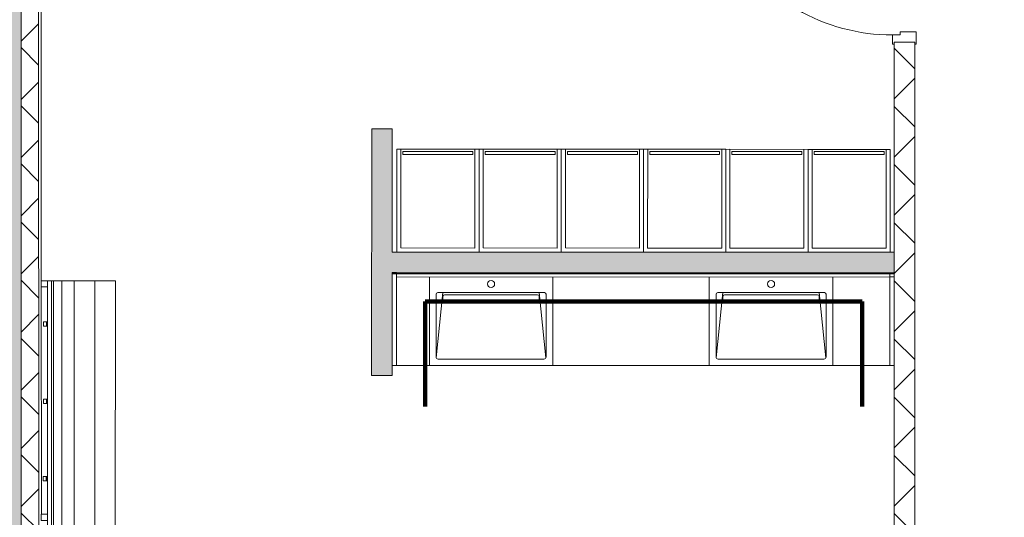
# Model space of a CAD drawing. Header units: metres. Extents: x 82 to 222, y -4 to 154.
# Tile 192 of 214: x 171.06 to 175.85, y 112.53 to 114.95. Entities that reach past the tile are written whole.
import ezdxf

# ---------------------------------------------------------------- set-up
doc = ezdxf.new("R2010")
doc.units = ezdxf.units.M
doc.layers.add('A-DETL', color=7, linetype='Continuous', lineweight=5, true_color=0x00a600)
doc.layers.add('A-DOOR-FRAM', color=7, linetype='Continuous', lineweight=5, true_color=0x2a2a2a)
for name, color, linetype, lineweight in [('A-DOOR', 7, 'Continuous', 5), ('A-FLOR', 7, 'Continuous', 5), ('A-GENM', 7, 'Continuous', 5), ('A-WALL', 7, 'Continuous', 5), ('I-FURN', 7, 'Continuous', 5), ('I-WALL', 7, 'Continuous', 5), ('S-BEAM', 7, 'Continuous', 5)]:
    doc.layers.add(name, color=color, linetype=linetype, lineweight=lineweight)
doc.layers.add('A-WALL-PATT', color=7, linetype='Continuous', true_color=0x2a2a2a)
pattern_1 = [(45, (-9.11556, 107.194), (-0.14142136, 0.14142136), []), (135, (-9.11556, 107.194), (-0.14142136, -0.14142136), [])]

# ---------------------------------------------------------------- blocks, each defined once
blk = doc.blocks.new('Grz_porte 1V recouvrement 30_ - 93x204-4900149-DCE-Plan de reperage des murs- rez de rue-200 - Dépendante 1')
at = {"layer": 'A-DOOR'}
for p, q in [((-0.3404, 0.523), (-0.3554, 0.497)), ((-0.3554, 0.497), (0.45, 0.032)), ((0.465, 0.058), (-0.3404, 0.523)), ((0.465, 0.058), (0.45, 0.032))]:
    blk.add_line(p, q, dxfattribs=at)
blk.add_arc((0.465, 0.058), 0.93, 150, 180, dxfattribs=at)
at = {"layer": 'A-DOOR-FRAM', "color": 7}
for p, q in [((-0.51, 0.058), (-0.465, 0.058)), ((-0.51, 0.05), (-0.51, 0.058)), ((-0.465, 0.058), (-0.465, 0.02)), ((0.465, 0.058), (0.51, 0.058)), ((0.465, 0.02), (0.465, 0.058)), ((0.51, 0.058), (0.51, 0.05)), ((-0.465, 0.02), (-0.45, 0.02)), ((-0.45, 0.02), (-0.45, -0.058)), ((0.45, 0.02), (0.465, 0.02)), ((0.45, -0.058), (0.45, 0.02)), ((-0.51, -0.058), (-0.51, -0.05)), ((-0.45, -0.058), (-0.51, -0.058)), ((0.51, -0.058), (0.45, -0.058)), ((0.51, -0.05), (0.51, -0.058))]:
    blk.add_line(p, q, dxfattribs=at)
blk = doc.blocks.new('bancpateres - bancpateres-4229328-DCE-Plan de reperage des murs- rez de rue-200 - Dépendante 1')
at = {"layer": 'I-FURN'}
for p, q in [((0.8639, -0.15), (-1.4359, -0.15)), ((-1.4359, -0.15), (-1.4359, -0.25)), ((0.864, -0.25), (-1.4359, -0.25)), ((-1.4359, -0.25), (-1.4359, -0.35)), ((-1.4359, -0.25), (0.864, -0.25)), ((0.864, -0.35), (-1.4359, -0.35)), ((-1.4359, -0.35), (-1.4359, -0.45)), ((-1.4359, -0.35), (0.864, -0.35)), ((0.864, -0.41), (-1.4359, -0.41)), ((-1.4359, -0.41), (-1.4359, -0.46)), ((-1.4359, -0.45), (0.8641, -0.45)), ((0.8641, -0.46), (-1.4359, -0.46)), ((-1.4359, -0.46), (-1.4359, -0.48)), ((0.8641, -0.48), (0.8641, -0.46)), ((-1.4059, -0.48), (-1.4359, -0.48)), ((-1.4359, -0.48), (-1.4359, -0.51)), ((-1.4359, -0.51), (-1.4059, -0.51)), ((-1.4059, -0.48), (-0.3009, -0.48)), ((-1.4059, -0.51), (-1.4059, -0.48)), ((-1.2359, -0.4816), (-1.2359, -0.4808)), ((-1.2359, -0.4808), (-1.2159, -0.4808)), ((-1.2359, -0.4854), (-1.2359, -0.4816)), ((-1.2359, -0.4816), (-1.2159, -0.4816)), ((-1.2359, -0.4854), (-1.2359, -0.4844)), ((-1.2359, -0.4844), (-1.2159, -0.4844)), ((-1.2359, -0.5), (-1.2359, -0.4854)), ((-1.2359, -0.4854), (-1.2159, -0.4854)), ((-1.2159, -0.5), (-1.2359, -0.5)), ((-1.2159, -0.4808), (-1.2159, -0.4816)), ((-1.2159, -0.4816), (-1.2159, -0.4854)), ((-1.2159, -0.4844), (-1.2159, -0.4854)), ((-1.2159, -0.4854), (-1.2159, -0.5)), ((-0.8599, -0.4816), (-0.8599, -0.4808)), ((-0.8599, -0.4808), (-0.8399, -0.4808)), ((-0.8599, -0.4854), (-0.8599, -0.4816)), ((-0.8599, -0.4816), (-0.8399, -0.4816)), ((-0.8599, -0.4854), (-0.8599, -0.4844)), ((-0.8599, -0.4844), (-0.8399, -0.4844)), ((-0.8599, -0.5), (-0.8599, -0.4854)), ((-0.8599, -0.4854), (-0.8399, -0.4854)), ((-0.8399, -0.5), (-0.8599, -0.5)), ((-0.8399, -0.4808), (-0.8399, -0.4816)), ((-0.8399, -0.4816), (-0.8399, -0.4854)), ((-0.8399, -0.4844), (-0.8399, -0.4854)), ((-0.8399, -0.4854), (-0.8399, -0.5)), ((-0.4839, -0.4816), (-0.4839, -0.4808)), ((-0.4839, -0.4808), (-0.4639, -0.4808)), ((-0.4839, -0.4854), (-0.4839, -0.4816)), ((-0.4839, -0.4816), (-0.4639, -0.4816)), ((-0.4839, -0.4854), (-0.4839, -0.4844)), ((-0.4839, -0.4844), (-0.4639, -0.4844)), ((-0.4839, -0.5), (-0.4839, -0.4854)), ((-0.4839, -0.4854), (-0.4639, -0.4854)), ((-0.4639, -0.5), (-0.4839, -0.5)), ((-0.4639, -0.4808), (-0.4639, -0.4816)), ((-0.4639, -0.4816), (-0.4639, -0.4854)), ((-0.4639, -0.4844), (-0.4639, -0.4854)), ((-0.4639, -0.4854), (-0.4639, -0.5)), ((-0.2709, -0.48), (-0.3009, -0.48)), ((-0.3009, -0.48), (-0.3009, -0.51)), ((-0.3009, -0.51), (-0.2709, -0.51)), ((-0.2709, -0.48), (0.8341, -0.48)), ((-0.2709, -0.51), (-0.2709, -0.48)), ((-0.1079, -0.4816), (-0.1079, -0.4808)), ((-0.1079, -0.4808), (-0.0879, -0.4808)), ((-0.1079, -0.4854), (-0.1079, -0.4816)), ((-0.1079, -0.4816), (-0.0879, -0.4816)), ((-0.1079, -0.4854), (-0.1079, -0.4844)), ((-0.1079, -0.4844), (-0.0879, -0.4844)), ((-0.1079, -0.5), (-0.1079, -0.4854)), ((-0.1079, -0.4854), (-0.0879, -0.4854)), ((-0.0879, -0.5), (-0.1079, -0.5)), ((-0.0879, -0.4808), (-0.0879, -0.4816)), ((-0.0879, -0.4816), (-0.0879, -0.4854)), ((-0.0879, -0.4844), (-0.0879, -0.4854)), ((-0.0879, -0.4854), (-0.0879, -0.5)), ((0.2681, -0.4816), (0.2681, -0.4808)), ((0.2681, -0.4808), (0.2881, -0.4808)), ((0.2681, -0.4854), (0.2681, -0.4816)), ((0.2681, -0.4816), (0.2881, -0.4816)), ((0.2681, -0.4854), (0.2681, -0.4844)), ((0.2681, -0.4844), (0.2881, -0.4844)), ((0.2681, -0.5), (0.2681, -0.4854)), ((0.2681, -0.4854), (0.2881, -0.4854)), ((0.2881, -0.5), (0.2681, -0.5)), ((0.2881, -0.4808), (0.2881, -0.4816)), ((0.2881, -0.4816), (0.2881, -0.4854)), ((0.2881, -0.4844), (0.2881, -0.4854)), ((0.2881, -0.4854), (0.2881, -0.5)), ((0.6441, -0.4816), (0.6441, -0.4808)), ((0.6441, -0.4808), (0.6641, -0.4808)), ((0.6441, -0.4854), (0.6441, -0.4816)), ((0.6441, -0.4816), (0.6641, -0.4816)), ((0.6441, -0.4854), (0.6441, -0.4844)), ((0.6441, -0.4844), (0.6641, -0.4844)), ((0.6441, -0.5), (0.6441, -0.4854)), ((0.6441, -0.4854), (0.6641, -0.4854)), ((0.6641, -0.5), (0.6441, -0.5)), ((0.6641, -0.4808), (0.6641, -0.4816)), ((0.6641, -0.4816), (0.6641, -0.4854)), ((0.6641, -0.4844), (0.6641, -0.4854)), ((0.6641, -0.4854), (0.6641, -0.5)), ((0.8641, -0.48), (0.8341, -0.48)), ((0.8341, -0.48), (0.8341, -0.51)), ((0.8341, -0.51), (0.8641, -0.51)), ((0.8641, -0.51), (0.8641, -0.48))]:
    blk.add_line(p, q, dxfattribs=at)
blk = doc.blocks.new('Grz_casier40cm - Grz_casier40cm-3432047-DCE-Plan de reperage des murs- rez de rue-200 - Dépendante 1')
at = {"layer": 'I-FURN'}
for p, q in [((-0.2, 0.5), (-0.2, 0)), ((0.2, 0.5), (-0.2, 0.5)), ((-0.18, 0.5), (0.18, 0.5)), ((-0.18, 0.02), (-0.18, 0.5)), ((-0.17, 0.49), (0.17, 0.49)), ((-0.17, 0.475), (-0.17, 0.49)), ((0.17, 0.49), (0.17, 0.475)), ((0.18, 0.5), (0.18, 0.02)), ((0.2, 0), (0.2, 0.5)), ((0.17, 0.475), (-0.17, 0.475)), ((0.18, 0.02), (-0.18, 0.02))]:
    blk.add_line(p, q, dxfattribs=at)
blk = doc.blocks.new('BM-00364_LT171G - LT171G-V119-DCE-Plan de reperage des murs- rez de rue-200 - Dépendante 1')
at = {"layer": 'A-GENM'}
for p, q in [((-0.3001, -0.2255), (-0.3001, 0.2056)), ((0.3001, 0.205), (0.3001, -0.2255)), ((-0.2675, -0.1846), (-0.2675, 0.1204)), ((-0.234, 0.1284), (-0.2668, -0.1882)), ((-0.2595, 0.1284), (0.2595, 0.1284)), ((-0.234, 0.0954), (-0.234, 0.1104)), ((-0.2262, 0.1184), (0.2262, 0.1184)), ((0.2668, -0.188), (0.234, 0.1284)), ((0.234, 0.1104), (0.234, 0.0954)), ((0.2675, 0.1204), (0.2675, -0.1846)), ((0.2272, 0.0884), (-0.2272, 0.0884)), ((0.3001, -0.2255), (-0.3001, -0.2255)), ((0.2575, -0.1946), (-0.2575, -0.1946))]:
    blk.add_line(p, q, dxfattribs=at)
for centre, radius, start, end in [((0, 0.1704), 0.0175, 0, 180), ((0, 0.1704), 0.0175, 180, 360), ((-0.2595, 0.1204), 0.008, 90, 180), ((0.2595, 0.1204), 0.008, 0, 90), ((-0.2575, -0.1846), 0.01, 180, 270), ((0.2575, -0.1846), 0.01, 270, 0)]:
    blk.add_arc(centre, radius, start, end, dxfattribs=at)
for centre, major_axis, ratio, start_param, end_param in [((-0.226, 0.1105), (0.00804, 0), 0.990517, 1.602969, 3.146761), ((0.226, 0.1105), (0.00804, 0), 0.990517, 6.278017, 7.821809), ((-0.227, 0.0954), (0.00703, 0), 0.99054, 3.136424, 4.680208), ((0.227, 0.0954), (0.00703, 0), 0.99054, 4.74457, 6.288354)]:
    blk.add_ellipse(centre, major_axis=major_axis, ratio=ratio, start_param=start_param, end_param=end_param, dxfattribs=at)
blk = doc.blocks.new('Grz_casier40cm - Grz_casier40cm-V120-DCE-Plan de reperage des murs- rez de rue-200 - Dépendante 1')
at = {"layer": 'I-FURN'}
for p, q in [((-0.2, 0.5), (-0.2, 0)), ((0.2, 0.5), (-0.2, 0.5)), ((-0.18, 0.5), (0.18, 0.5)), ((-0.18, 0.02), (-0.18, 0.5)), ((-0.17, 0.49), (0.17, 0.49)), ((-0.17, 0.475), (-0.17, 0.49)), ((0.17, 0.49), (0.17, 0.475)), ((0.18, 0.5), (0.18, 0.02)), ((0.2, 0), (0.2, 0.5)), ((0.17, 0.475), (-0.17, 0.475)), ((0.18, 0.02), (-0.18, 0.02)), ((-0.2, 0), (0.2, 0))]:
    blk.add_line(p, q, dxfattribs=at)
blk = doc.blocks.new('BM-00364_LT171G - LT171G-V121-DCE-Plan de reperage des murs- rez de rue-200 - Dépendante 1')
at = {"layer": 'A-GENM'}
for p, q in [((-0.3001, -0.2255), (-0.3001, 0.2042)), ((0.3001, 0.2036), (0.3001, -0.2255)), ((-0.2675, -0.1846), (-0.2675, 0.1204)), ((-0.234, 0.1284), (-0.2668, -0.1882)), ((-0.2595, 0.1284), (0.2595, 0.1284)), ((-0.234, 0.0954), (-0.234, 0.1104)), ((-0.2262, 0.1184), (0.2262, 0.1184)), ((0.2668, -0.188), (0.234, 0.1284)), ((0.234, 0.1104), (0.234, 0.0954)), ((0.2675, 0.1204), (0.2675, -0.1846)), ((0.2272, 0.0884), (-0.2272, 0.0884)), ((0.3001, -0.2255), (-0.3001, -0.2255)), ((0.2575, -0.1946), (-0.2575, -0.1946))]:
    blk.add_line(p, q, dxfattribs=at)
for centre, radius, start, end in [((0, 0.1704), 0.0175, 0, 180), ((0, 0.1704), 0.0175, 180, 360), ((-0.2595, 0.1204), 0.008, 90, 180), ((0.2595, 0.1204), 0.008, 0, 90), ((-0.2575, -0.1846), 0.01, 180, 270), ((0.2575, -0.1846), 0.01, 270, 0)]:
    blk.add_arc(centre, radius, start, end, dxfattribs=at)
for centre, major_axis, ratio, start_param, end_param in [((-0.226, 0.1105), (0.00804, 0), 0.990517, 1.602969, 3.146761), ((0.226, 0.1105), (0.00804, 0), 0.990517, 6.278017, 7.821809), ((-0.227, 0.0954), (0.00703, 0), 0.99054, 3.136424, 4.680208), ((0.227, 0.0954), (0.00703, 0), 0.99054, 4.74457, 6.288354)]:
    blk.add_ellipse(centre, major_axis=major_axis, ratio=ratio, start_param=start_param, end_param=end_param, dxfattribs=at)
blk = doc.blocks.new('FONDATIONS3 - FONDATIONS-5446492-DCE-Plan de reperage des murs- rez de rue-200 - Dépendante 1')
at = {"layer": 'S-BEAM'}
for p, q in [((162.2266, -0.5517), (162.3209, -0.4528)), ((162.569, -1.7921), (162.5791, -1.8017)), ((163.8946, -1.9716), (163.9154, -1.9712)), ((163.1103, -2.3095), (163.2482, -2.1646))]:
    blk.add_line(p, q, dxfattribs=at)

msp = doc.modelspace()

# ---------------------------------------------------------------- hatches: boundary and pattern name
at = {"layer": 'A-WALL-PATT'}
h = msp.add_hatch(color=256, dxfattribs=at)
h.paths.add_polyline_path([(170.7716, 111.0877), (171.0716, 111.088), (171.0666, 132.2204), (170.7666, 132.2203), (170.7716, 111.1987)])
h.paths.add_polyline_path([(170.7662, 133.8749), (171.0662, 133.8749), (171.0661, 134.3894), (170.7756, 134.3894), (170.7756, 134.0664), (170.7662, 134.0652), (170.7662, 133.9757)])
at = {"layer": 'A-WALL-PATT', "lineweight": 5, "true_color": 0x7e7e7e}
h = msp.add_hatch(dxfattribs=at)
h.set_pattern_fill('FP_1', color=8, style=0, pattern_type=2)
h.set_pattern_definition(pattern_1)
h.paths.add_polyline_path([(171.0715, 111.3815), (171.1565, 111.3815), (171.1547, 117.7409), (171.07, 117.7409), (171.0714, 111.8726)])
at = {"layer": 'A-WALL-PATT', "lineweight": 5}
h = msp.add_hatch(dxfattribs=at)
h.set_pattern_fill('FP_1', style=0, pattern_type=2)
h.set_pattern_definition(pattern_1)
h.paths.add_polyline_path([(175.4162, 111.3825), (175.4162, 114.842), (175.3162, 114.842), (175.3162, 111.3825)])
h.paths.add_polyline_path([(175.3162, 115.842), (175.4162, 115.842), (175.4162, 117.6415), (175.4032, 117.6419), (175.4032, 117.7415), (175.3162, 117.7414), (175.3162, 115.892)])
at = {"layer": 'A-WALL-PATT', "true_color": 0xc0c0c0}
for points in [[(172.8754, 113.2211), (172.8755, 114.4211), (172.7757, 114.4212), (172.7754, 113.2212)], [(175.3162, 113.7206), (175.3162, 113.8206), (172.8755, 113.8211), (172.8755, 113.7211), (175.2169, 113.7206)]]:
    msp.add_hatch(color=9, dxfattribs=at).paths.add_polyline_path(points)

# ---------------------------------------------------------------- linework, layer by layer
at = {"layer": 'A-DETL', "color": 1, "lineweight": 100, "true_color": 0xff0000}
for p, q in [((175.1602, 113.5806), (173.0359, 113.5811)), ((173.0359, 113.5811), (173.0359, 113.0702)), ((175.1602, 113.5806), (175.1602, 113.0702))]:
    msp.add_line(p, q, dxfattribs=at)
at = {"layer": 'A-FLOR'}
msp.add_line((172.8959, 113.2702), (175.2962, 113.2702), dxfattribs=at)
at = {"layer": 'A-WALL', "lineweight": 9}
for p, q in [((171.1565, 111.3815), (171.155, 117.7409)), ((175.3162, 113.8206), (175.3162, 113.7161)), ((172.8755, 113.7161), (172.8755, 113.7211))]:
    msp.add_line(p, q, dxfattribs=at)
at = {"layer": 'I-WALL', "lineweight": 20}
for p, q in [((171.07, 117.7409), (171.0715, 111.3815)), ((171.169, 113.6815), (171.1685, 115.892)), ((175.3162, 114.842), (175.3162, 113.8206)), ((175.4162, 114.842), (175.3162, 114.842)), ((175.4162, 108.8694), (175.4162, 114.842)), ((172.7754, 113.2212), (172.7757, 114.4212)), ((172.7757, 114.4212), (172.8757, 114.4211)), ((172.8757, 114.4211), (172.8755, 113.8211)), ((175.3162, 113.8206), (172.8755, 113.8211)), ((172.8755, 113.7211), (175.3162, 113.7206)), ((172.8755, 113.7211), (175.3162, 113.7211)), ((172.8759, 113.2702), (172.8759, 113.7215)), ((172.8959, 113.7215), (172.8759, 113.7215)), ((172.8959, 113.7215), (172.8959, 113.2702)), ((172.8755, 113.7161), (172.8754, 113.2211)), ((175.3162, 113.7161), (172.8755, 113.7161)), ((175.2962, 113.2703), (175.2962, 113.7011)), ((175.3162, 113.7011), (175.2962, 113.7011)), ((175.3162, 113.7161), (175.3162, 111.4325)), ((171.1693, 112.5465), (171.169, 113.6515)), ((172.8959, 113.2702), (172.8759, 113.2702)), ((175.3162, 113.2703), (175.2962, 113.2703)), ((172.7754, 113.2212), (172.8754, 113.2211))]:
    msp.add_line(p, q, dxfattribs=at)
at = {"layer": 'I-WALL'}
for p, q in [((175.2962, 113.699), (172.8959, 113.7015)), ((175.2962, 113.7011), (175.2962, 113.7162))]:
    msp.add_line(p, q, dxfattribs=at)

# ---------------------------------------------------------------- block references
at = {"layer": 'A-DOOR-FRAM', "color": 7, "rotation": 89.99999999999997}
msp.add_blockref('Grz_porte 1V recouvrement 30_ - 93x204-4900149-DCE-Plan de reperage des murs- rez de rue-200 - Dépendante 1', (175.3662, 115.342), dxfattribs=at)
at = {"layer": 'A-GENM'}
for name, p in [('BM-00364_LT171G - LT171G-V119-DCE-Plan de reperage des murs- rez de rue-200 - Dépendante 1', (173.3561, 113.4957)), ('BM-00364_LT171G - LT171G-V121-DCE-Plan de reperage des murs- rez de rue-200 - Dépendante 1', (174.7177, 113.4957))]:
    msp.add_blockref(name, p, dxfattribs=at)
at = {"layer": 'I-FURN'}
for name, p, rotation in [('Grz_casier40cm - Grz_casier40cm-3432047-DCE-Plan de reperage des murs- rez de rue-200 - Dépendante 1', (173.0977, 113.8211), 359.9864714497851), ('Grz_casier40cm - Grz_casier40cm-V120-DCE-Plan de reperage des murs- rez de rue-200 - Dépendante 1', (173.4977, 113.8211), 359.9864714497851), ('Grz_casier40cm - Grz_casier40cm-V120-DCE-Plan de reperage des murs- rez de rue-200 - Dépendante 1', (173.8977, 113.8211), 359.9864714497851), ('Grz_casier40cm - Grz_casier40cm-V120-DCE-Plan de reperage des murs- rez de rue-200 - Dépendante 1', (174.2977, 113.821), 359.9864714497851), ('Grz_casier40cm - Grz_casier40cm-V120-DCE-Plan de reperage des murs- rez de rue-200 - Dépendante 1', (174.6977, 113.8209), 359.9864714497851), ('Grz_casier40cm - Grz_casier40cm-V120-DCE-Plan de reperage des murs- rez de rue-200 - Dépendante 1', (175.0977, 113.8208), 359.9864714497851), ('bancpateres - bancpateres-4229328-DCE-Plan de reperage des murs- rez de rue-200 - Dépendante 1', (171.6787, 112.2455), 269.9864714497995)]:
    msp.add_blockref(name, p, dxfattribs=dict(at, rotation=rotation))
at = {"layer": 'S-BEAM', "rotation": 43.72156535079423}
msp.add_blockref('FONDATIONS3 - FONDATIONS-5446492-DCE-Plan de reperage des murs- rez de rue-200 - Dépendante 1', (55.793, 0.0171), dxfattribs=at)

doc.saveas('drawing.dxf')
